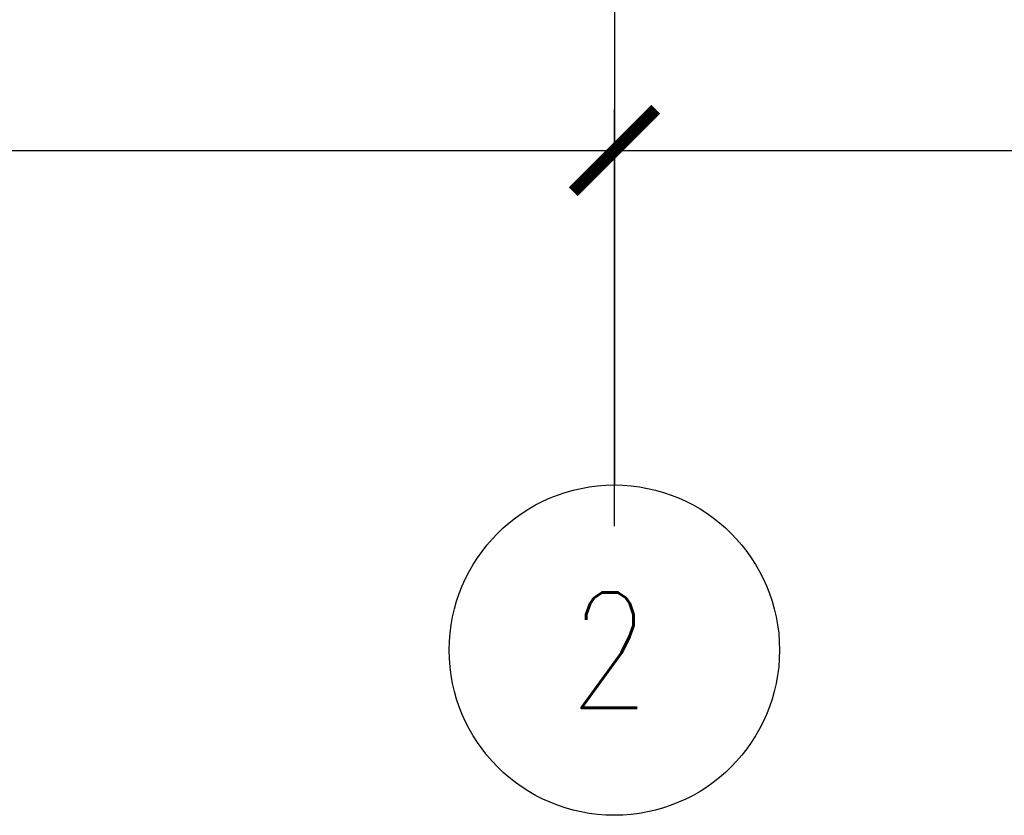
# Model space of a CAD drawing. Header units: millimetres. Extents: x 53645 to 137188, y 78097 to 135542.
# Tile 182 of 256: x 115877 to 118858, y 101326 to 103735. Entities that reach past the tile are written whole.
import ezdxf

# ---------------------------------------------------------------- set-up
doc = ezdxf.new("R2010")
doc.units = ezdxf.units.MM
doc.linetypes.add('CONTI', pattern=[0])
doc.linetypes.add('GOST2.303 5', pattern=[24, 20, -1.5, 1, -1.5])
doc.layers.add('axis_dim', color=40, linetype='CONTI')
doc.styles.add('GOST 2.304', font='CS_Gost2304.shx', dxfattribs={"width": 0.8, "oblique": 15})
doc.dimstyles.new('СПДС', dxfattribs={"dimscale": 100, "dimtxt": 2.5, "dimasz": 2.5, "dimexe": 1.25, "dimexo": 0.625, "dimtad": 1, "dimdec": 0, "dimtxsty": 'GOST 2.304', "dimblk": 'ARCHTICK', "dimblk1": 'ARCHTICK', "dimblk2": 'ARCHTICK', "dimcen": 2.5, "dimdle": 2, "dimadec": 0, "dimazin": 2, "dimtfac": 0.75, "dimtdec": 4, "dimtmove": 1, "dimatfit": 3, "dimfxl": 1, "dimtolj": 1, "dimarcsym": 1})

# ---------------------------------------------------------------- blocks, each defined once
blk = doc.blocks.new('_ArchTick')
at = {"color": 0, "linetype": 'ByBlock', "const_width": 0.15}
blk.add_lwpolyline([(-0.5, -0.5), (0.5, 0.5)], dxfattribs=at)
blk = doc.blocks.new('*D67')
at = {"layer": 'axis_dim', "color": 0, "linetype": 'Continuous', "lineweight": -2, "ltscale": 100, "transparency": 16777216}
for p, q in [((113277.7, 102201.5), (113277.7, 103464)), ((117677.7, 102201.5), (117677.7, 103464)), ((113077.7, 103339), (117877.7, 103339))]:
    blk.add_line(p, q, dxfattribs=at)
at = {"layer": 'Defpoints', "color": 0, "linetype": 'Continuous', "ltscale": 100, "transparency": 16777216}
for p in [(117677.7, 103339), (113277.7, 102139), (117677.7, 102139)]:
    blk.add_point(p, dxfattribs=at)
at = {"layer": 'axis_dim', "color": 0, "linetype": 'Continuous', "lineweight": -2, "ltscale": 100, "transparency": 16777216, "xscale": 250, "yscale": 250, "zscale": 250, "rotation": 180}
blk.add_blockref('_ArchTick', (113277.7, 103339), dxfattribs=at)
at = {"layer": 'axis_dim', "color": 0, "linetype": 'Continuous', "lineweight": -2, "ltscale": 100, "transparency": 16777216, "xscale": 250, "yscale": 250, "zscale": 250}
blk.add_blockref('_ArchTick', (117677.7, 103339), dxfattribs=at)
at = {"layer": 'axis_dim', "color": 0, "linetype": 'Continuous', "lineweight": -3, "ltscale": 100, "transparency": 16777216, "insert": (115477.7, 103526.5), "char_height": 250, "attachment_point": 5, "style": 'GOST 2.304'}
blk.add_mtext('\\A1;4400', dxfattribs=at)
blk = doc.blocks.new('*D68')
at = {"layer": 'axis_dim', "color": 0, "linetype": 'Continuous', "lineweight": -2, "ltscale": 100, "transparency": 16777216}
for p, q in [((117677.7, 102201.5), (117677.7, 103464)), ((122177.7, 102201.5), (122177.7, 103464)), ((117477.7, 103339), (122377.7, 103339))]:
    blk.add_line(p, q, dxfattribs=at)
at = {"layer": 'Defpoints', "color": 0, "linetype": 'Continuous', "ltscale": 100, "transparency": 16777216}
for p in [(122177.7, 103339), (117677.7, 102139), (122177.7, 102139)]:
    blk.add_point(p, dxfattribs=at)
at = {"layer": 'axis_dim', "color": 0, "linetype": 'Continuous', "lineweight": -2, "ltscale": 100, "transparency": 16777216, "xscale": 250, "yscale": 250, "zscale": 250, "rotation": 180}
blk.add_blockref('_ArchTick', (117677.7, 103339), dxfattribs=at)
at = {"layer": 'axis_dim', "color": 0, "linetype": 'Continuous', "lineweight": -2, "ltscale": 100, "transparency": 16777216, "xscale": 250, "yscale": 250, "zscale": 250}
blk.add_blockref('_ArchTick', (122177.7, 103339), dxfattribs=at)
at = {"layer": 'axis_dim', "color": 0, "linetype": 'Continuous', "lineweight": -3, "ltscale": 100, "transparency": 16777216, "insert": (119927.7, 103526.5), "char_height": 250, "attachment_point": 5, "style": 'GOST 2.304'}
blk.add_mtext('\\A1;4500', dxfattribs=at)

msp = doc.modelspace()

# ---------------------------------------------------------------- linework, layer by layer
at = {"layer": 'axis_dim', "linetype": 'GOST2.303 5', "lineweight": 25, "ltscale": 100}
for points in [[(117677.3, 113871.7), (117677.3, 102826.2)], [(117677.3, 102826.2), (117677.3, 102326.2)]]:
    msp.add_lwpolyline(points, dxfattribs=at)
at = {"layer": 'axis_dim', "color": 18, "linetype": 'Continuous', "lineweight": 25, "ltscale": 100, "true_color": 0x000000}
msp.add_circle((117677.3, 101826.2), 500, dxfattribs=at)

# ---------------------------------------------------------------- texts
at = {"layer": 'axis_dim', "color": 18, "linetype": 'Continuous', "lineweight": 25, "ltscale": 100, "true_color": 0x000000, "insert": (117542.3, 102001.2), "char_height": 350, "width": 515.534, "attachment_point": 1, "style": 'GOST 2.304'}
msp.add_mtext('\\Fsimplex.shx;\\W0.8000000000;\\Q0.2617993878;\\T1.0000000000;\\o\\l2', dxfattribs=at)

# ---------------------------------------------------------------- dimensions: what is measured, and where the dimension line sits
at = {"layer": 'axis_dim', "color": 18, "linetype": 'Continuous', "lineweight": -3, "ltscale": 100, "true_color": 0x000000}
for base, p1, p2, picture, middle in [((117677.7, 103339), (113277.7, 102139), (117677.7, 102139), '*D67', (115477.7, 103526.5)), ((122177.7, 103339), (117677.7, 102139), (122177.7, 102139), '*D68', (119927.7, 103526.5))]:
    dim = msp.add_linear_dim(base=base, p1=p1, p2=p2, dimstyle='СПДС', override={"dimscale": 100, "dimsah": 1}, dxfattribs=at)
    dim.commit()
    dim.dimension.update_dxf_attribs({"geometry": picture, "text_midpoint": middle})

doc.saveas('drawing.dxf')
